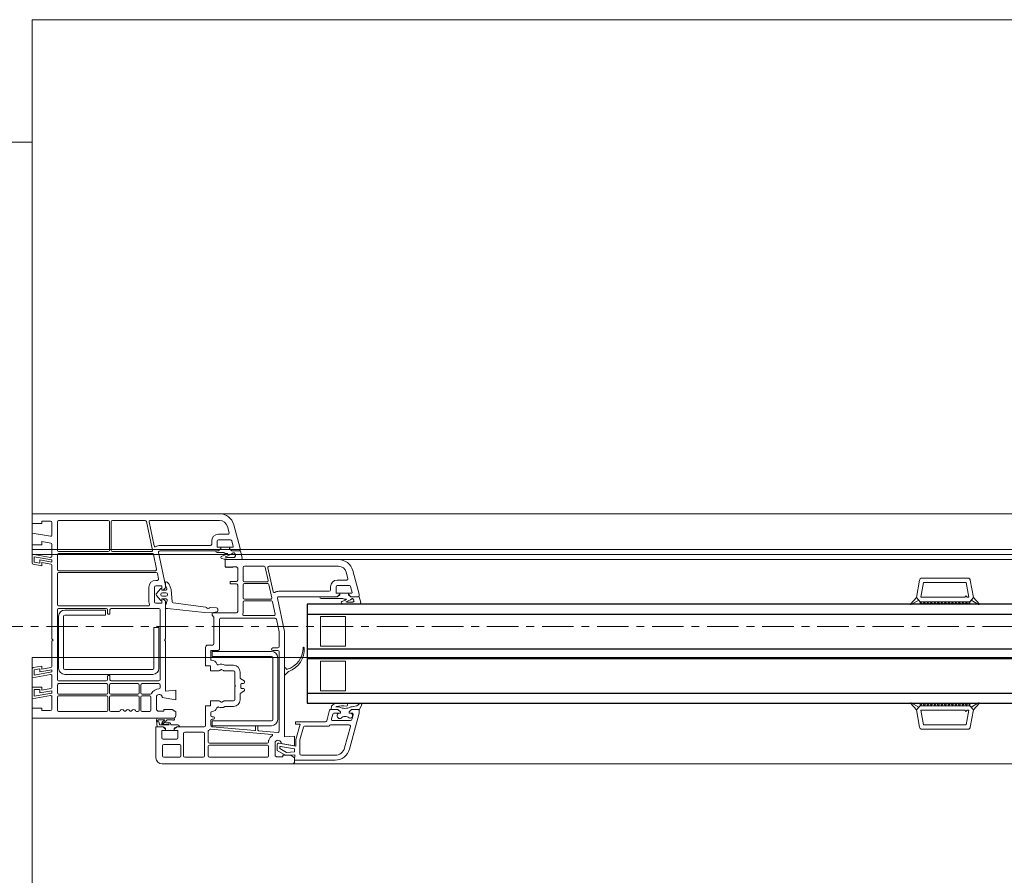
# Model space of a CAD drawing. Header units: centimetres. Extents: x 376 to 6517, y 1901 to 66534.
# Tile 60 of 115: x 1986 to 2026, y 66302 to 66337. Entities that reach past the tile are written whole.
import ezdxf

# ---------------------------------------------------------------- set-up
doc = ezdxf.new("R2010")
doc.units = ezdxf.units.CM
doc.linetypes.add('Linia siatki', pattern=[2.2225, 1.27, -0.3175, 0.3175, -0.3175])
for name, color, linetype, lineweight in [('A-DETL-GENF', 7, 'Continuous', 5), ('A-GENM', 7, 'Continuous', 5), ('A-GLAZ', 7, 'Continuous', 5), ('A-WALL', 7, 'Continuous', 35), ('S-GRID', 7, 'Continuous', 5)]:
    doc.layers.add(name, color=color, linetype=linetype, lineweight=lineweight)

# ---------------------------------------------------------------- blocks, each defined once
blk = doc.blocks.new('Windows_S9000-Double-Vent-Window-with-Sashbars - O3 Windows_S9000-Double-Vent-Window-with-Sashbars 2-9090604-__-00_00 Przyziemie PB')
at = {"layer": 'A-DETL-GENF'}
for p, q in [((-69, 3), (-69, 3.4)), ((-69, 3.4), (-61.435, 3.4)), ((-68.6, 3), (-69, 3)), ((-68.25, 3.1), (-68.6, 3.1)), ((-68.6, 3.1), (-68.6, 3)), ((-68.2, 2.539), (-68.2, 3.05)), ((-67.98, 1.92), (-67.98, 3.08)), ((-67.93, 3.13), (-65.93, 3.13)), ((-65.88, 3.08), (-65.88, 1.92)), ((-65.81, 1.92), (-65.81, 3.08)), ((-65.76, 3.13), (-64.435, 3.13)), ((-64.386, 3.09), (-64.139, 1.93)), ((-64.074, 2.104), (-64.279, 3.07)), ((-64.23, 3.13), (-61.435, 3.13)), ((-61.116, 2.885), (-61.048, 2.633)), ((-60.855, 2.955), (-60.6, 2.003)), ((-69, 2.15), (-69, 2.62)), ((-69, 2.62), (-68.259, 2.489)), ((-61.097, 2.57), (-61.48, 2.57)), ((-68.6, 2.15), (-69, 2.15)), ((-68.241, 2.212), (-68.6, 2.275)), ((-68.6, 2.275), (-68.6, 2.15)), ((-68.2, 1.689), (-68.2, 2.163)), ((-61.8, 2.12), (-63.844, 2.12)), ((-61.75, 2.3), (-61.75, 2.17)), ((-61.53, 2.3), (-61.53, 2.07)), ((-61.51, 2.05), (-61.38, 2.05)), ((-60.99, 2.35), (-61.48, 2.35)), ((-61.38, 2), (-61.48, 1.9)), ((-61.031, 2.049), (-61.381, 2.049)), ((-61.381, 2.049), (-61.381, 1.96)), ((-61.38, 2.05), (-61.38, 2)), ((-61.031, 1.96), (-61.031, 2.049)), ((-61.03, 2), (-61.03, 2.05)), ((-61.03, 2.05), (-60.897, 2.05)), ((-60.93, 1.9), (-61.03, 2)), ((-60.878, 2.075), (-60.942, 2.313)), ((-60.6, 2.003), (-60.6, 1.95)), ((-69, 1.412), (-69, 1.77)), ((-69, 1.77), (-68.259, 1.639)), ((-68.2, 1.538), (-68.91, 1.663)), ((-68.91, 1.663), (-68.91, 1.446)), ((-67.98, 1.15), (-67.98, 1.75)), ((-65.93, 1.87), (-67.93, 1.87)), ((-67.93, 1.8), (-64.152, 1.8)), ((-64.188, 1.87), (-65.76, 1.87)), ((-64.103, 1.76), (-63.976, 1.16)), ((-63.895, 1.84), (-63.611, 0.504)), ((-61.48, 1.9), (-63.846, 1.9)), ((-61.481, 1.9), (-61.586, 1.9)), ((-61.526, 1.83), (-61.258, 1.83)), ((-61.409, 1.951), (-61.481, 1.9)), ((-61.258, 1.83), (-61.206, 1.8)), ((-61.206, 1.8), (-61.121, 1.8)), ((-60.93, 1.9), (-61.002, 1.951)), ((-60.948, 1.63), (-60.841, 1.63)), ((-60.589, 1.9), (-60.93, 1.9)), ((-60.65, 1.9), (-60.93, 1.9)), ((-60.799, 1.702), (-60.786, 1.72)), ((-60.524, 1.611), (-60.589, 1.9)), ((-68.6, 1.3), (-68.959, 1.363)), ((-68.91, 1.446), (-68.69, 1.407)), ((-68.69, 1.407), (-68.69, 1.533)), ((-68.69, 1.533), (-68.2, 1.446)), ((-68.241, 1.362), (-68.6, 1.425)), ((-68.6, 1.425), (-68.6, 1.3)), ((-68.2, 1.446), (-68.2, 1.538)), ((-68.2, -1.65), (-68.2, 1.313)), ((-61.2, 1.27), (-61.2, 1.55)), ((-61.2, 1.55), (-56.635, 1.55)), ((-61.16, 1.23), (-61.2, 1.27)), ((-61.14, 1.25), (-61.16, 1.23)), ((-61.12, 1.23), (-61.14, 1.25)), ((-61.1, 1.25), (-61.12, 1.23)), ((-61.08, 1.23), (-61.1, 1.25)), ((-61.06, 1.25), (-61.08, 1.23)), ((-61.04, 1.23), (-61.06, 1.25)), ((-61.02, 1.25), (-61.04, 1.23)), ((-61, 1.23), (-61.02, 1.25)), ((-60.98, 1.25), (-61, 1.23)), ((-60.96, 1.23), (-60.98, 1.25)), ((-60.94, 1.25), (-60.96, 1.23)), ((-60.948, 1.55), (-60.573, 1.55)), ((-60.92, 1.23), (-60.94, 1.25)), ((-60.9, 1.25), (-60.92, 1.23)), ((-60.75, 1.25), (-60.9, 1.25)), ((-60.7, 0.715), (-60.7, 1.2)), ((-60.48, 0.7), (-60.48, 1.23)), ((-60.43, 1.28), (-59.634, 1.28)), ((-59.586, 1.24), (-59.473, 0.71)), ((-59.274, 0.255), (-59.479, 1.22)), ((-59.43, 1.28), (-56.635, 1.28)), ((-67.98, -0.27), (-67.98, 0.98)), ((-64.024, 1.1), (-67.93, 1.1)), ((-67.93, 1.03), (-63.988, 1.03)), ((-63.939, 0.99), (-63.893, 0.77)), ((-56.316, 1.035), (-56.248, 0.783)), ((-56.055, 1.105), (-55.8, 0.154)), ((-33.078, 0.8), (-31.222, 0.8)), ((-64.28, 0.44), (-64.28, -0.16)), ((-64.06, 0.44), (-64.06, -0.16)), ((-63.942, 0.71), (-64.01, 0.71)), ((-63.78, 0.49), (-64.01, 0.49)), ((-63.76, 0.335), (-63.76, 0.47)), ((-63.625, 0.4), (-63.704, 0.321)), ((-63.611, 0.504), (-63.61, 0.436)), ((-63.581, 0.647), (-63.61, 0.647)), ((-63.61, 0.647), (-63.61, 0.497)), ((-63.61, 0.497), (-63.564, 0.384)), ((-63.481, 0.569), (-63.545, 0.633)), ((-63.389, 0.347), (-63.47, 0.552)), ((-61, 0.565), (-61, 0.665)), ((-61, 0.665), (-60.75, 0.665)), ((-60.75, 0.565), (-61, 0.565)), ((-60.7, -0.55), (-60.7, 0.515)), ((-60.48, 0), (-60.48, 0.53)), ((-59.522, 0.65), (-60.43, 0.65)), ((-60.43, 0.58), (-59.486, 0.58)), ((-59.437, 0.54), (-59.324, 0.01)), ((-56.95, 0.45), (-56.95, 0.32)), ((-56.73, 0.45), (-56.73, 0.22)), ((-56.296, 0.72), (-56.68, 0.72)), ((-56.19, 0.5), (-56.68, 0.5)), ((-56.078, 0.225), (-56.142, 0.463)), ((-33.3, 0.016), (-33.176, 0.717)), ((-33.115, 0.03), (-33.011, 0.62)), ((-33.011, 0.62), (-31.289, 0.62)), ((-31.289, 0.62), (-31.185, 0.03)), ((-31, 0.016), (-31.124, 0.717)), ((-63.815, 0.365), (-63.974, 0.177)), ((-63.974, 0.103), (-63.811, -0.09)), ((-63.76, 0.332), (-63.76, 0.348)), ((-63.704, 0.321), (-63.74, 0.315)), ((-63.61, 0.315), (-63.74, 0.312)), ((-63.738, 0.21), (-63.598, 0.21)), ((-63.598, 0.07), (-63.738, 0.07)), ((-63.35, -0.155), (-63.389, 0.347)), ((-56.68, 0.05), (-59.046, 0.05)), ((-57, 0.27), (-59.045, 0.27)), ((-57.385, 0.05), (-56.681, 0.05)), ((-56.71, 0.2), (-56.58, 0.2)), ((-56.681, 0.05), (-56.609, 0.101)), ((-56.58, 0.15), (-56.68, 0.05)), ((-56.58, 0.2), (-56.58, 0.15)), ((-56.23, 0.199), (-56.58, 0.199)), ((-56.58, 0.199), (-56.58, 0.11)), ((-56.23, 0.15), (-56.23, 0.2)), ((-56.23, 0.2), (-56.097, 0.2)), ((-56.23, 0.11), (-56.23, 0.199)), ((-56.13, 0.05), (-56.23, 0.15)), ((-56.13, 0.05), (-56.202, 0.101)), ((-55.789, 0.05), (-56.13, 0.05)), ((-55.85, 0.05), (-56.13, 0.05)), ((-55.8, 0.154), (-55.8, 0.1)), ((-55.735, -0.189), (-55.789, 0.05)), ((-33.531, -0.243), (-33.3, 0.016)), ((-33.3, 0.016), (-33.208, -0.086)), ((-33.149, -0.15), (-33.3, 0.016)), ((-31.35, 0.03), (-33.115, 0.03)), ((-31.3, 0.08), (-31.35, 0.03)), ((-31.25, 0.03), (-31.3, 0.08)), ((-31.185, 0.03), (-31.25, 0.03)), ((-31.15, -0.15), (-31, 0.016)), ((-31.092, -0.086), (-31, 0.016)), ((-31, 0.016), (-30.769, -0.243)), ((-64.31, -0.32), (-67.93, -0.32)), ((-64.01, -0.21), (-63.78, -0.21)), ((-63.76, -0.068), (-63.76, -0.052)), ((-63.76, -0.19), (-63.76, -0.055)), ((-63.74, -0.032), (-63.596, -0.035)), ((-63.74, -0.035), (-63.718, -0.035)), ((-63.718, -0.035), (-63.625, -0.12)), ((-63.61, -0.156), (-63.61, -1.65)), ((-63.61, -0.288), (-63.61, -0.43)), ((-63.548, -0.101), (-63.607, -0.272)), ((-61.982, -0.372), (-63.307, -0.2)), ((-61.55, -0.403), (-61.81, -0.388)), ((-60.48, -0.17), (-60.48, -0.568)), ((-59.373, -0.05), (-60.43, -0.05)), ((-59.337, -0.12), (-60.43, -0.12)), ((-59.184, -0.65), (-59.288, -0.16)), ((-59.095, -0.01), (-58.81, -1.35)), ((-57.325, -0.02), (-56.457, -0.02)), ((-56.457, -0.02), (-56.405, -0.05)), ((-56.405, -0.05), (-56.321, -0.05)), ((-56.052, -0.17), (-56.159, -0.17)), ((-56.159, -0.25), (-55.784, -0.25)), ((-33.208, -0.086), (-33.511, -0.268)), ((-33.15, -0.15), (-31.15, -0.15)), ((-33.15, -0.25), (-33.15, -0.15)), ((-33.15, -0.15), (-31.15, -0.15)), ((-33.15, -0.201), (-33.099, -0.15)), ((-31.15, -0.25), (-33.15, -0.25)), ((-33.049, -0.25), (-33.149, -0.15)), ((-32.957, -0.15), (-33.049, -0.25)), ((-32.907, -0.25), (-33.007, -0.15)), ((-32.816, -0.15), (-32.907, -0.25)), ((-32.766, -0.25), (-32.866, -0.15)), ((-32.675, -0.15), (-32.766, -0.25)), ((-32.625, -0.25), (-32.725, -0.15)), ((-32.533, -0.15), (-32.625, -0.25)), ((-32.483, -0.25), (-32.583, -0.15)), ((-32.392, -0.15), (-32.483, -0.25)), ((-32.342, -0.25), (-32.442, -0.15)), ((-32.25, -0.15), (-32.342, -0.25)), ((-32.2, -0.25), (-32.3, -0.15)), ((-32.109, -0.15), (-32.2, -0.25)), ((-32.059, -0.25), (-32.159, -0.15)), ((-31.967, -0.15), (-32.059, -0.25)), ((-31.917, -0.25), (-32.017, -0.15)), ((-31.826, -0.15), (-31.917, -0.25)), ((-31.776, -0.25), (-31.876, -0.15)), ((-31.685, -0.15), (-31.776, -0.25)), ((-31.635, -0.25), (-31.735, -0.15)), ((-31.543, -0.15), (-31.635, -0.25)), ((-31.493, -0.25), (-31.593, -0.15)), ((-31.402, -0.15), (-31.493, -0.25)), ((-31.352, -0.25), (-31.452, -0.15)), ((-31.26, -0.15), (-31.352, -0.25)), ((-31.31, -0.15), (-31.21, -0.25)), ((-31.21, -0.25), (-31.15, -0.169)), ((-31.15, -0.169), (-31.169, -0.15)), ((-31.15, -0.15), (-31.15, -0.25)), ((-30.789, -0.268), (-31.092, -0.086)), ((-67.98, -3.3), (-67.98, -0.48)), ((-67.93, -0.43), (-66.005, -0.43)), ((-67.93, -0.74), (-67.93, -2.84)), ((-67.73, -2.84), (-67.73, -0.74)), ((-66.03, -0.49), (-67.68, -0.49)), ((-67.68, -0.69), (-66.03, -0.69)), ((-66.03, -0.69), (-66.03, -0.49)), ((-65.955, -0.48), (-65.955, -0.625)), ((-65.93, -0.65), (-65.88, -0.65)), ((-65.855, -0.625), (-65.855, -0.48)), ((-65.805, -0.43), (-63.88, -0.43)), ((-63.83, -0.48), (-63.83, -3.3)), ((-63.61, -0.43), (-63.531, -0.43)), ((-63.531, -0.43), (-62.041, -0.584)), ((-62.041, -0.584), (-61.737, -0.6)), ((-61.737, -0.6), (-61.541, -0.562)), ((-61.731, -0.7), (-61.731, -0.6)), ((-61.731, -0.6), (-60.75, -0.6)), ((-61.675, -0.756), (-61.731, -0.7)), ((-61.66, -1.85), (-61.66, -0.792)), ((-61.501, -0.511), (-61.503, -0.451)), ((-60.446, -0.71), (-59.233, -0.71)), ((-57.35, -1.95), (-57.35, -0.75)), ((-57.35, -0.75), (-56.35, -0.75)), ((-56.35, -0.75), (-56.35, -1.95)), ((-63.88, -1.19), (-64.08, -1.19)), ((-64.08, -1.19), (-64.08, -2.84)), ((-63.88, -2.84), (-63.88, -1.19)), ((-61.44, -2.07), (-61.44, -0.87)), ((-61.39, -0.82), (-59.188, -0.82)), ((-59.139, -0.86), (-59.03, -1.373)), ((-59.03, -1.373), (-59.03, -1.97)), ((-58.81, -1.35), (-58.81, -5.611)), ((-68.15, -1.7), (-68.2, -1.65)), ((-68.2, -1.75), (-68.15, -1.7)), ((-68.2, -2.763), (-68.2, -1.75)), ((-63.61, -1.65), (-63.66, -1.7)), ((-63.66, -1.7), (-63.61, -1.75)), ((-63.61, -1.75), (-63.61, -3.761)), ((-61.9, -1.9), (-61.71, -1.9)), ((-56.35, -1.95), (-57.35, -1.95)), ((-62, -2.74), (-62, -2)), ((-61.78, -2.495), (-61.78, -2.14)), ((-61.76, -2.12), (-61.49, -2.12)), ((-61.733, -2.36), (-61.733, -2.16)), ((-61.733, -2.16), (-59.333, -2.16)), ((-59.333, -2.36), (-61.733, -2.36)), ((-59.08, -2.02), (-59.28, -2.02)), ((-59.28, -2.12), (-59.08, -2.12)), ((-59.03, -2.17), (-59.03, -5.382)), ((-68.959, -2.813), (-68.6, -2.75)), ((-68.6, -2.75), (-68.6, -2.875)), ((-61.8, -2.74), (-62, -2.74)), ((-61.8, -2.94), (-61.8, -2.74)), ((-60.87, -2.72), (-61.188, -2.72)), ((-59.283, -4.91), (-59.283, -2.41)), ((-59.083, -2.41), (-59.083, -4.91)), ((-57.35, -3.75), (-57.35, -2.55)), ((-57.35, -2.55), (-56.35, -2.55)), ((-56.35, -2.55), (-56.35, -3.75)), ((-69, -3.22), (-69, -2.862)), ((-68.259, -3.089), (-69, -3.22)), ((-68.91, -2.896), (-68.69, -2.857)), ((-68.91, -3.113), (-68.91, -2.896)), ((-68.2, -2.988), (-68.91, -3.113)), ((-68.69, -2.857), (-68.69, -2.983)), ((-68.69, -2.983), (-68.2, -2.896)), ((-68.6, -2.875), (-68.241, -2.812)), ((-68.2, -2.896), (-68.2, -2.988)), ((-68.2, -3.613), (-68.2, -3.139)), ((-64.13, -2.89), (-67.68, -2.89)), ((-67.68, -3.09), (-64.13, -3.09)), ((-65.955, -3.155), (-65.955, -3.3)), ((-65.88, -3.13), (-65.93, -3.13)), ((-65.855, -3.3), (-65.855, -3.155)), ((-61.447, -2.94), (-61.8, -2.94)), ((-61.272, -2.933), (-61.335, -2.897)), ((-60.87, -2.94), (-61.247, -2.94)), ((-60.82, -3.52), (-60.82, -2.99)), ((-60.6, -3.219), (-60.6, -2.99)), ((-58.81, -3.082), (-58.81, -2.838)), ((-58.776, -2.824), (-58.723, -2.878)), ((-58.657, -2.977), (-58.776, -3.096)), ((-67.98, -3.83), (-67.98, -3.51)), ((-66.005, -3.35), (-67.93, -3.35)), ((-67.93, -3.46), (-65.99, -3.46)), ((-65.94, -3.51), (-65.94, -3.83)), ((-65.87, -3.83), (-65.87, -3.51)), ((-65.82, -3.46), (-64.725, -3.46)), ((-63.88, -3.35), (-65.805, -3.35)), ((-64.675, -3.51), (-64.675, -3.83)), ((-64.605, -3.83), (-64.605, -3.51)), ((-64.555, -3.46), (-63.88, -3.46)), ((-63.83, -3.51), (-63.83, -3.625)), ((-60.79, -3.55), (-60.82, -3.52)), ((-60.82, -3.58), (-60.79, -3.55)), ((-60.444, -3.344), (-60.576, -3.261)), ((-60.57, -3.625), (-60.57, -3.475)), ((-60.545, -3.45), (-60.47, -3.45)), ((-69, -4.07), (-69, -3.6)), ((-69, -3.6), (-68.6, -3.6)), ((-68.259, -3.939), (-69, -4.07)), ((-68.91, -3.963), (-68.91, -3.69)), ((-68.91, -3.69), (-68.69, -3.69)), ((-68.2, -3.838), (-68.91, -3.963)), ((-68.69, -3.69), (-68.69, -3.833)), ((-68.69, -3.833), (-68.2, -3.746)), ((-68.6, -3.6), (-68.6, -3.725)), ((-68.6, -3.725), (-68.241, -3.662)), ((-68.2, -3.746), (-68.2, -3.838)), ((-65.99, -3.88), (-67.93, -3.88)), ((-67.93, -3.95), (-65.99, -3.95)), ((-64.725, -3.88), (-65.82, -3.88)), ((-65.82, -3.95), (-64.725, -3.95)), ((-64.216, -3.88), (-64.555, -3.88)), ((-64.555, -3.95), (-64.25, -3.95)), ((-63.98, -3.961), (-63.98, -4.52)), ((-63.61, -3.761), (-63.2, -3.725)), ((-63.2, -3.725), (-63.2, -4.12)), ((-60.82, -4.11), (-60.82, -3.58)), ((-60.6, -4.11), (-60.6, -3.881)), ((-60.576, -3.839), (-60.444, -3.756)), ((-60.47, -3.65), (-60.545, -3.65)), ((-56.35, -3.75), (-57.35, -3.75)), ((-68.2, -4.5), (-68.2, -3.989)), ((-67.98, -4.53), (-67.98, -4)), ((-65.94, -4), (-65.94, -4.53)), ((-65.87, -4.53), (-65.87, -4)), ((-64.675, -4), (-64.675, -4.53)), ((-64.605, -4.53), (-64.605, -4)), ((-64.2, -4), (-64.2, -4.53)), ((-63.2, -4.12), (-63.745, -4.024)), ((-62, -5.15), (-62, -4.36)), ((-62, -4.36), (-61.8, -4.36)), ((-61.8, -4.36), (-61.8, -4.16)), ((-61.8, -4.16), (-61.447, -4.16)), ((-61.335, -4.203), (-61.272, -4.167)), ((-61.247, -4.16), (-60.87, -4.16)), ((-56.81, -4.28), (-56.876, -4.326)), ((-55.769, -4.26), (-55.895, -4.359)), ((-55.799, -4.536), (-55.7, -4.327)), ((-33.531, -4.257), (-33.3, -4.516)), ((-33.208, -4.414), (-33.511, -4.232)), ((-33.149, -4.35), (-33.3, -4.516)), ((-31.15, -4.25), (-33.15, -4.25)), ((-33.15, -4.25), (-33.15, -4.35)), ((-33.15, -4.299), (-33.099, -4.35)), ((-33.15, -4.35), (-31.15, -4.35)), ((-33.15, -4.35), (-31.15, -4.35)), ((-33.049, -4.25), (-33.149, -4.35)), ((-32.957, -4.35), (-33.049, -4.25)), ((-32.907, -4.25), (-33.007, -4.35)), ((-32.816, -4.35), (-32.907, -4.25)), ((-32.766, -4.25), (-32.866, -4.35)), ((-32.675, -4.35), (-32.766, -4.25)), ((-32.625, -4.25), (-32.725, -4.35)), ((-32.533, -4.35), (-32.625, -4.25)), ((-32.483, -4.25), (-32.583, -4.35)), ((-32.392, -4.35), (-32.483, -4.25)), ((-32.342, -4.25), (-32.442, -4.35)), ((-32.25, -4.35), (-32.342, -4.25)), ((-32.2, -4.25), (-32.3, -4.35)), ((-32.109, -4.35), (-32.2, -4.25)), ((-32.059, -4.25), (-32.159, -4.35)), ((-31.967, -4.35), (-32.059, -4.25)), ((-31.917, -4.25), (-32.017, -4.35)), ((-31.826, -4.35), (-31.917, -4.25)), ((-31.776, -4.25), (-31.876, -4.35)), ((-31.685, -4.35), (-31.776, -4.25)), ((-31.635, -4.25), (-31.735, -4.35)), ((-31.543, -4.35), (-31.635, -4.25)), ((-31.493, -4.25), (-31.593, -4.35)), ((-31.402, -4.35), (-31.493, -4.25)), ((-31.352, -4.25), (-31.452, -4.35)), ((-31.26, -4.35), (-31.352, -4.25)), ((-31.31, -4.35), (-31.21, -4.25)), ((-31.21, -4.25), (-31.15, -4.331)), ((-31.15, -4.331), (-31.169, -4.35)), ((-31.15, -4.35), (-31.15, -4.25)), ((-31.15, -4.35), (-31, -4.516)), ((-30.789, -4.232), (-31.092, -4.414)), ((-31, -4.516), (-30.769, -4.257)), ((-69, -4.85), (-69, -4.45)), ((-69, -4.45), (-68.6, -4.45)), ((-68.6, -4.45), (-68.6, -4.55)), ((-68.6, -4.55), (-68.25, -4.55)), ((-65.99, -4.58), (-67.93, -4.58)), ((-65.49, -4.58), (-65.82, -4.58)), ((-64.725, -4.58), (-64.78, -4.58)), ((-64.25, -4.58), (-64.555, -4.58)), ((-63.98, -4.52), (-63.93, -4.57)), ((-63.93, -4.57), (-63.68, -4.57)), ((-63.68, -4.57), (-63.68, -4.5)), ((-63.68, -4.5), (-63.35, -4.5)), ((-63.35, -4.5), (-63.2, -4.6)), ((-63.2, -4.6), (-63.2, -4.75)), ((-61.78, -4.75), (-61.78, -4.634)), ((-61.188, -4.38), (-60.87, -4.38)), ((-56.99, -4.537), (-57.104, -4.963)), ((-56.651, -4.5), (-56.942, -4.5)), ((-56.918, -4.887), (-56.865, -4.687)), ((-56.911, -4.5), (-56.651, -4.5)), ((-56.817, -4.65), (-56.551, -4.65)), ((-56.742, -4.4), (-56.709, -4.386)), ((-56.601, -4.4), (-56.742, -4.4)), ((-56.651, -4.5), (-56.551, -4.6)), ((-56.551, -4.6), (-56.651, -4.5)), ((-56.551, -4.65), (-56.576, -4.65)), ((-56.551, -4.6), (-56.551, -4.65)), ((-56.551, -4.65), (-56.551, -4.6)), ((-56.201, -4.6), (-56.101, -4.5)), ((-56.101, -4.5), (-56.201, -4.6)), ((-56.201, -4.65), (-56.201, -4.6)), ((-56.201, -4.6), (-56.201, -4.65)), ((-56.142, -4.65), (-56.201, -4.65)), ((-56.201, -4.65), (-56.085, -4.65)), ((-56.19, -6.105), (-55.8, -4.652)), ((-56.101, -4.5), (-55.847, -4.5)), ((-55.85, -4.5), (-56.101, -4.5)), ((-56.037, -4.713), (-56.091, -4.913)), ((-55.8, -4.652), (-55.8, -4.548)), ((-33.3, -4.516), (-33.208, -4.414)), ((-33.3, -4.516), (-33.176, -5.217)), ((-33.115, -4.53), (-33.011, -5.12)), ((-31.35, -4.53), (-33.115, -4.53)), ((-31.3, -4.58), (-31.35, -4.53)), ((-31.25, -4.53), (-31.3, -4.58)), ((-31.289, -5.12), (-31.185, -4.53)), ((-31.185, -4.53), (-31.25, -4.53)), ((-31, -4.516), (-31.124, -5.217)), ((-31.092, -4.414), (-31, -4.516)), ((-63.3, -4.85), (-69, -4.85)), ((-63.974, -4.954), (-63.955, -5.2)), ((-63.296, -4.85), (-63.92, -4.85)), ((-63.887, -4.92), (-63.659, -4.92)), ((-63.858, -5.13), (-63.866, -5.033)), ((-63.497, -5.13), (-63.858, -5.13)), ((-63.653, -4.938), (-63.749, -5.018)), ((-63.71, -5.106), (-63.5, -5.08)), ((-63.682, -5.039), (-63.544, -4.925)), ((-63.515, -5.022), (-63.663, -5.04)), ((-63.544, -4.925), (-63.337, -4.92)), ((-63.115, -5.13), (-63.375, -5.13)), ((-61.78, -5.15), (-61.78, -4.95)), ((-61.733, -5.16), (-61.733, -4.96)), ((-61.733, -4.96), (-59.333, -4.96)), ((-59.333, -5.16), (-61.733, -5.16)), ((-61.68, -4.8), (-61.73, -4.8)), ((-61.73, -4.9), (-61.68, -4.9)), ((-59.9, -5.162), (-59.96, -5.162)), ((-57.153, -5), (-58.37, -5)), ((-58.37, -5), (-58.37, -5.1)), ((-58.37, -5.1), (-58.182, -5.1)), ((-58.182, -5.1), (-58.347, -5.713)), ((-56.2, -5.13), (-56.949, -5.13)), ((-56.139, -4.95), (-56.87, -4.95)), ((-33.011, -5.12), (-31.289, -5.12)), ((-64, -6.45), (-64, -5.2)), ((-64, -5.2), (-63.71, -5.2)), ((-63.955, -5.2), (-63.71, -5.2)), ((-63.61, -5.35), (-63.76, -5.35)), ((-63.76, -5.35), (-63.76, -5.65)), ((-63.71, -5.2), (-63.638, -5.251)), ((-63.71, -5.2), (-63.61, -5.3)), ((-63.61, -5.26), (-63.61, -5.349)), ((-63.61, -5.3), (-63.61, -5.35)), ((-63.61, -5.349), (-63.26, -5.349)), ((-63.26, -5.3), (-63.16, -5.2)), ((-63.26, -5.349), (-63.26, -5.26)), ((-63.26, -5.35), (-63.26, -5.3)), ((-63.11, -5.35), (-63.26, -5.35)), ((-63.231, -5.251), (-63.159, -5.2)), ((-63.16, -5.2), (-62.05, -5.2)), ((-63.159, -5.2), (-63.055, -5.2)), ((-63.11, -5.65), (-63.11, -5.35)), ((-62.89, -6.38), (-62.89, -5.47)), ((-62.84, -5.42), (-62.09, -5.42)), ((-62.04, -5.47), (-62.04, -6.38)), ((-61.89, -5.82), (-61.89, -5.391)), ((-61.792, -5.295), (-59.306, -5.513)), ((-60.002, -5.351), (-61.734, -5.2)), ((-59.98, -5.182), (-59.98, -5.331)), ((-59.88, -5.344), (-59.88, -5.182)), ((-59.084, -5.432), (-59.862, -5.364)), ((-58.048, -5.217), (-58.187, -5.734)), ((-57.035, -5.18), (-58, -5.18)), ((-56.383, -6.054), (-56.152, -5.193)), ((-33.078, -5.3), (-31.222, -5.3)), ((-63.71, -5.7), (-63.16, -5.7)), ((-63.04, -5.92), (-63.68, -5.92)), ((-59.5, -5.87), (-61.84, -5.87)), ((-61.84, -5.94), (-59.5, -5.94)), ((-59.45, -5.761), (-59.45, -5.82)), ((-59.18, -5.811), (-59.18, -6.37)), ((-59.1, -5.911), (-59.1, -6.165)), ((-58.35, -5.984), (-59.041, -5.862)), ((-58.4, -5.97), (-58.945, -5.874)), ((-58.81, -5.611), (-58.4, -5.575)), ((-58.4, -5.575), (-58.4, -5.97)), ((-58.35, -5.739), (-58.35, -5.984)), ((-58.19, -5.76), (-58.19, -6.29)), ((-63.73, -5.97), (-63.73, -6.38)), ((-62.99, -6.38), (-62.99, -5.97)), ((-61.89, -6.38), (-61.89, -5.99)), ((-59.45, -5.99), (-59.45, -6.38)), ((-59.1, -6.165), (-58.75, -6.368)), ((-59, -6.085), (-59, -6.012)), ((-58.723, -6.244), (-59, -6.085)), ((-58.977, -5.993), (-58.4, -6.094)), ((-58.88, -6.42), (-58.88, -6.35)), ((-58.88, -6.35), (-58.55, -6.35)), ((-58.75, -6.368), (-58.392, -6.33)), ((-58.4, -6.21), (-58.723, -6.244)), ((-58.55, -6.35), (-58.4, -6.45)), ((-58.4, -6.094), (-58.4, -6.21)), ((-58.392, -6.33), (-58.4, -6.55)), ((-58.13, -6.35), (-56.769, -6.35)), ((-58.5, -6.7), (-63.75, -6.7)), ((-63.68, -6.43), (-63.04, -6.43)), ((-62.09, -6.43), (-62.84, -6.43)), ((-59.5, -6.43), (-61.84, -6.43)), ((-59.18, -6.37), (-59.13, -6.42)), ((-59.13, -6.42), (-58.88, -6.42)), ((-58.4, -6.45), (-58.4, -6.6)), ((-58.4, -6.55), (-56.769, -6.55))]:
    blk.add_line(p, q, dxfattribs=at)
at = {"layer": 'A-DETL-GENF', "color": 176, "lineweight": 25, "true_color": 0x00007f}
for p, q in [((-57.9, -0.25), (-57.9, -4.25)), ((-6.4, -0.25), (-57.9, -0.25)), ((-57.9, -0.65), (-6.4, -0.65)), ((-57.9, -2.05), (-6.4, -2.05)), ((-57.9, -2.45), (-6.4, -2.45)), ((-57.9, -3.85), (-6.4, -3.85)), ((-57.9, -4.25), (-6.4, -4.25))]:
    blk.add_line(p, q, dxfattribs=at)
at = {"layer": 'A-DETL-GENF'}
for centre, radius, start, end in [((-61.435, 2.8), 0.6, 15, 90), ((-68.25, 3.05), 0.05, 0, 90), ((-67.93, 3.08), 0.05, 90, 180), ((-65.93, 3.08), 0.05, 0, 90), ((-65.76, 3.08), 0.05, 90, 180), ((-64.435, 3.08), 0.05, 12, 90), ((-64.23, 3.08), 0.05, 90, 192), ((-61.435, 2.8), 0.33, 15, 90), ((-68.25, 2.539), 0.05, 260, 0), ((-61.48, 2.3), 0.27, 90, 180), ((-61.097, 2.62), 0.05, 270, 15), ((-68.25, 2.163), 0.05, 0, 80), ((-64.025, 2.114), 0.05, 192, 304.3851), ((-63.844, 1.85), 0.27, 90, 124.3851), ((-61.8, 2.17), 0.05, 270, 0), ((-61.48, 2.3), 0.05, 90, 180), ((-61.51, 2.07), 0.02, 180, 270), ((-60.99, 2.3), 0.05, 15, 90), ((-60.897, 2.07), 0.02, 270, 15), ((-68.25, 1.689), 0.05, 260, 0), ((-67.93, 1.92), 0.05, 180, 270), ((-67.93, 1.75), 0.05, 90, 180), ((-65.93, 1.92), 0.05, 270, 0), ((-65.76, 1.92), 0.05, 180, 270), ((-64.188, 1.92), 0.05, 270, 12), ((-64.152, 1.75), 0.05, 12, 90), ((-63.846, 1.85), 0.05, 90, 192), ((-61.526, 1.89), 0.06, 180, 270), ((-61.38, 1.91), 0.05, 90.4543, 125.2176), ((-61.331, 1.638), 0.05, 104.6462, 258.6715), ((-61.569, 2.548), 0.89, 284.6462, 300.5908), ((-61.562, 2.773), 1.171, 287.6977, 305.3659), ((-60.948, 3.55), 1.92, 262.3173, 270), ((-61.121, 1.79), 0.01, 300.5908, 90), ((-61.031, 1.91), 0.05, 54.7824, 89.5457), ((-60.861, 1.785), 0.04, 26.0263, 125.3659), ((-60.791, 1.607), 0.055, 82.4872, 155.6849), ((-60.573, 1.925), 0.28, 206.0263, 220.126), ((-60.766, 1.692), 0.035, 162.3253, 238.9059), ((-60.802, 1.732), 0.02, 324.5558, 40.126), ((-60.65, 1.95), 0.05, 270, 0), ((-60.573, 1.6), 0.05, 270, 12.6302), ((-68.95, 1.412), 0.05, 180, 260), ((-68.25, 1.313), 0.05, 0, 80), ((-60.948, 3.55), 2, 258.6715, 270), ((-60.75, 1.2), 0.05, 0, 90), ((-60.43, 1.23), 0.05, 90, 180), ((-59.634, 1.23), 0.05, 12, 90), ((-59.43, 1.23), 0.05, 90, 192), ((-56.635, 0.95), 0.6, 15, 90), ((-56.635, 0.95), 0.33, 15, 90), ((-67.93, 1.15), 0.05, 180, 270), ((-67.93, 0.98), 0.05, 90, 180), ((-64.024, 1.15), 0.05, 270, 12), ((-63.988, 0.98), 0.05, 12, 90), ((-33.078, 0.7), 0.1, 90, 170), ((-31.222, 0.7), 0.1, 10, 90), ((-64.01, 0.44), 0.27, 90, 180), ((-64.01, 0.44), 0.05, 90, 180), ((-63.942, 0.76), 0.05, 270, 12), ((-63.78, 0.47), 0.02, 0, 90), ((-63.66, 0.436), 0.05, 315, 0), ((-63.581, 0.597), 0.05, 45, 90), ((-63.517, 0.533), 0.05, 22.1539, 45), ((-60.75, 0.715), 0.05, 270, 0), ((-60.75, 0.515), 0.05, 360, 90), ((-60.43, 0.7), 0.05, 180, 270), ((-60.43, 0.53), 0.05, 90, 180), ((-59.522, 0.7), 0.05, 270, 12), ((-59.486, 0.53), 0.05, 12, 90), ((-56.68, 0.45), 0.27, 90, 180), ((-56.68, 0.45), 0.05, 90, 180), ((-56.296, 0.77), 0.05, 270, 15), ((-56.19, 0.45), 0.05, 15, 90), ((-63.94, 0.14), 0.05, 132.7094, 227.2906), ((-63.79, 0.348), 0.03, 0, 145.1852), ((-63.738, 0.14), 0.07, 90, 270), ((-63.74, 0.335), 0.02, 180, 270), ((-63.74, 0.332), 0.02, 180, 271.0535), ((-63.61, 0.365), 0.05, 270.0538, 22.1539), ((-63.598, 0.14), 0.07, 270, 90), ((-60.43, 0), 0.05, 180, 270), ((-59.373, 0), 0.05, 270, 12), ((-59.225, 0.265), 0.05, 192, 304.1212), ((-59.045, 0), 0.27, 90, 124.1212), ((-59.046, 0), 0.05, 90, 192), ((-57.325, 0.04), 0.06, 180, 270), ((-57, 0.32), 0.05, 270, 360), ((-56.71, 0.22), 0.02, 180, 270), ((-56.58, 0.06), 0.05, 90.4543, 125.2176), ((-56.231, 0.06), 0.05, 54.7824, 89.5457), ((-56.097, 0.22), 0.02, 270, 15), ((-55.85, 0.1), 0.05, 270.1638, 360), ((-67.93, -0.27), 0.05, 180, 270), ((-64.31, -0.27), 0.05, 270, 20.1055), ((-64.01, -0.16), 0.27, 180, 200.1055), ((-64.01, -0.16), 0.05, 180, 270), ((-63.79, -0.068), 0.03, 225.5248, 0), ((-63.78, -0.19), 0.02, 270, 0), ((-63.74, -0.052), 0.02, 88.9358, 180), ((-63.74, -0.055), 0.02, 90, 180), ((-63.66, -0.156), 0.05, 0, 45), ((-63.56, -0.288), 0.05, 160.7852, 180), ((-63.595, -0.085), 0.05, 340.7852, 90.8692), ((-63.3, -0.151), 0.05, 184.487, 262.1005), ((-61.989, -0.421), 0.05, 22.1005, 82.1005), ((-61.812, -0.438), 0.05, 86.7854, 146.7854), ((-60.43, -0.17), 0.05, 90, 180), ((-59.337, -0.17), 0.05, 12, 90), ((-56.481, -0.183), 0.04, 109.8534, 260.5386), ((-57.204, 1.751), 2.025, 290.4998, 296.0245), ((-56.159, 1.75), 2, 260.5386, 270), ((-56.773, 0.923), 1.171, 292.1252, 305.3392), ((-56.159, 1.75), 1.92, 264.8462, 270), ((-56.321, -0.06), 0.01, 300.5908, 90), ((-56.072, -0.065), 0.04, 26.0256, 126.1477), ((-56.002, -0.193), 0.055, 82.4872, 155.6849), ((-55.784, 0.075), 0.28, 206.0256, 217.151), ((-55.977, -0.108), 0.035, 162.3253, 238.9059), ((-55.784, -0.2), 0.05, 270, 12.6302), ((-33.519, -0.254), 0.016, 138.5402, 300.8835), ((-30.781, -0.254), 0.016, 239.1165, 41.4598), ((-67.93, -0.48), 0.05, 90, 180), ((-67.68, -0.74), 0.25, 90, 180), ((-67.68, -0.74), 0.05, 90, 180), ((-66.005, -0.48), 0.05, 0, 90), ((-65.93, -0.625), 0.025, 180, 270), ((-65.88, -0.625), 0.025, 270, 0), ((-65.805, -0.48), 0.05, 90, 180), ((-63.88, -0.48), 0.05, 360, 90), ((-61.896, -0.383), 0.05, 202.1005, 326.7854), ((-61.71, -0.792), 0.05, 0, 45), ((-61.553, -0.453), 0.05, 2.1727, 86.7854), ((-61.551, -0.513), 0.05, 281.4978, 2.1727), ((-60.75, -0.55), 0.05, 270, 360), ((-60.446, -0.66), 0.05, 160.1013, 270), ((-60.7, -0.568), 0.22, 340.1013, 0), ((-59.233, -0.66), 0.05, 270, 12), ((-61.39, -0.87), 0.05, 90, 180), ((-59.188, -0.87), 0.05, 12, 90), ((-61.9, -2), 0.1, 90, 180), ((-61.71, -1.85), 0.05, 270, 0), ((-59.08, -1.97), 0.05, 270, 0), ((-61.76, -2.14), 0.02, 90, 180), ((-61.49, -2.07), 0.05, 270, 0), ((-59.333, -2.41), 0.25, 360, 90), ((-59.333, -2.41), 0.05, 0, 90), ((-59.28, -2.07), 0.05, 90, 270), ((-59.08, -2.17), 0.05, 0, 90), ((-58.957, -2.021), 0.898, 286.4755, 0.1126), ((-58.98, -2.056), 0.971, 290.55, 2.5409), ((-58.035, -2.017), 0.025, 7.3608, 187.3608), ((-68.25, -2.763), 0.05, 280, 0), ((-61.76, -2.495), 0.02, 180, 272.388), ((-61.75, -2.735), 0.22, 18.4888, 92.388), ((-61.494, -2.649), 0.05, 198.4888, 294.743), ((-61.36, -2.94), 0.27, 57.5383, 114.743), ((-61.188, -2.67), 0.05, 237.5383, 270), ((-60.87, -2.99), 0.27, 360, 90), ((-68.95, -2.862), 0.05, 100, 180), ((-68.25, -3.139), 0.05, 0, 100), ((-67.68, -2.84), 0.25, 180, 270), ((-67.68, -2.84), 0.05, 180, 270), ((-65.93, -3.155), 0.025, 90, 180), ((-65.88, -3.155), 0.025, 0, 90), ((-64.13, -2.84), 0.25, 270, 0), ((-64.13, -2.84), 0.05, 270, 0), ((-61.447, -2.89), 0.05, 270, 330), ((-61.36, -2.94), 0.05, 60, 150), ((-61.247, -2.89), 0.05, 240, 270), ((-60.87, -2.99), 0.05, 0, 90), ((-58.79, -2.838), 0.02, 45, 180), ((-58.79, -3.082), 0.02, 180, 315), ((-58.708, -2.864), 0.02, 225, 286.4755), ((-58.621, -3.012), 0.05, 110.55, 135), ((-67.93, -3.3), 0.05, 180, 270), ((-67.93, -3.51), 0.05, 90, 180), ((-66.005, -3.3), 0.05, 270, 0), ((-65.99, -3.51), 0.05, 0, 90), ((-65.82, -3.51), 0.05, 90, 180), ((-65.805, -3.3), 0.05, 180, 270), ((-64.725, -3.51), 0.05, 0, 90), ((-64.555, -3.51), 0.05, 90, 180), ((-63.88, -3.3), 0.05, 270, 0), ((-63.88, -3.51), 0.05, 0, 90), ((-60.55, -3.219), 0.05, 180, 238), ((-60.545, -3.475), 0.025, 90, 180), ((-60.47, -3.4), 0.05, 270, 360), ((-60.47, -3.387), 0.05, 0, 58), ((-68.25, -3.989), 0.05, 0, 100), ((-68.25, -3.613), 0.05, 280, 0), ((-67.93, -3.83), 0.05, 180, 270), ((-67.93, -4), 0.05, 90, 180), ((-65.99, -3.83), 0.05, 270, 0), ((-65.99, -4), 0.05, 0, 90), ((-65.82, -3.83), 0.05, 180, 270), ((-65.82, -4), 0.05, 90, 180), ((-64.725, -3.83), 0.05, 270, 0), ((-64.725, -4), 0.05, 0, 90), ((-64.555, -3.83), 0.05, 180, 270), ((-64.555, -4), 0.05, 90, 180), ((-64.25, -4), 0.05, 0, 90), ((-64.216, -3.83), 0.05, 270, 331.2484), ((-63.87, -4.02), 0.345, 91.4507, 151.2484), ((-63.87, -4.02), 0.125, 358.2162, 151.6424), ((-63.88, -3.625), 0.05, 271.4507, 0), ((-60.55, -3.881), 0.05, 122, 180), ((-60.545, -3.625), 0.025, 180, 270), ((-60.47, -3.7), 0.05, 360, 90), ((-60.47, -3.713), 0.05, 302, 360), ((-61.447, -4.21), 0.05, 30, 90), ((-61.36, -4.16), 0.05, 210, 300), ((-61.247, -4.21), 0.05, 90, 120), ((-60.87, -4.11), 0.05, 270, 0), ((-60.87, -4.11), 0.27, 270, 360), ((-56.649, -4.486), 0.281, 149.3047, 178.7103), ((-56.848, -4.367), 0.05, 124.5336, 150.296), ((-56.519, -5.797), 1.544, 82.2923, 100.8695), ((-56.479, -5.217), 0.862, 79.1393, 105.4159), ((-56.319, -4.32), 0.05, 272.2776, 353.0554), ((-56.319, -4.316), 0.05, 16.5347, 81.3481), ((-56.329, -4.319), 0.06, 353.0554, 16.5347), ((-56.305, -2.742), 1.668, 275.8112, 284.2165), ((-55.743, -4.302), 0.0494, 330.0258, 121.1785), ((-33.519, -4.246), 0.016, 59.1165, 221.4598), ((-30.781, -4.246), 0.016, 318.5402, 120.8835), ((-68.25, -4.5), 0.05, 270, 0), ((-67.93, -4.53), 0.05, 180, 270), ((-65.99, -4.53), 0.05, 270, 0), ((-65.82, -4.53), 0.05, 180, 270), ((-65.49, -4.53), 0.05, 270, 336.8382), ((-65.37, -4.581), 0.08, 25.3317, 156.8382), ((-65.252, -4.526), 0.05, 205.3317, 334.6683), ((-65.135, -4.581), 0.08, 25.3317, 154.6683), ((-65.017, -4.526), 0.05, 205.3317, 334.6683), ((-64.9, -4.581), 0.08, 23.1618, 154.6683), ((-64.78, -4.53), 0.05, 203.1618, 270), ((-64.725, -4.53), 0.05, 270, 0), ((-64.555, -4.53), 0.05, 180, 270), ((-64.25, -4.53), 0.05, 270, 0), ((-63.3, -4.75), 0.1, 270, 0), ((-61.73, -4.634), 0.05, 94.248, 180), ((-61.73, -4.75), 0.05, 180, 270), ((-61.75, -4.365), 0.22, 274.248, 341.5112), ((-61.494, -4.451), 0.05, 65.257, 161.5112), ((-61.36, -4.16), 0.27, 245.257, 302.4617), ((-61.188, -4.43), 0.05, 90, 122.4617), ((-56.942, -4.55), 0.05, 90, 165), ((-56.911, -4.48), 0.02, 178.7103, 270), ((-56.817, -4.7), 0.05, 90, 165), ((-56.579, -4.76), 0.109, 88.4079, 301.9792), ((-56.367, -3.979), 0.481, 240.946, 298.7114), ((-56.162, -4.751), 0.103, 244.8309, 78.5445), ((-56.085, -4.7), 0.05, 345, 90), ((-55.85, -4.55), 0.05, 2, 90), ((-55.847, -4.55), 0.05, 16.644, 90), ((-63.755, -4.937), 0.22, 167.4904, 184.4585), ((-63.92, -4.9), 0.05, 90, 167.4904), ((-63.906, -4.969), 0.027, 116.8257, 269.9289), ((-63.929, -4.923), 0.025, 296.8257, 337.4126), ((-63.887, -4.94), 0.02, 90, 157.4126), ((-63.906, -5.036), 0.04, 4.4585, 89.9289), ((-63.717, -5.057), 0.05, 129.9917, 277.0491), ((-63.704, -5.062), 0.02, 139.0752, 299.4087), ((-63.702, -5.017), 0.03, 256.6388, 313.0422), ((-63.659, -5.07), 0.03, 97.0491, 181.8451), ((-63.659, -4.93), 0.01, 309.9917, 90), ((-63.503, -5.121), 0.1, 9.2336, 97.0491), ((-63.497, -5.105), 0.025, 270, 97.0491), ((-63.375, -5.1), 0.03, 189.2336, 270), ((-63.296, -4.893), 0.0425, 229.4134, 90), ((-63.115, -5.19), 0.06, 360, 90), ((-62.05, -5.15), 0.05, 270, 0), ((-61.73, -4.95), 0.05, 90, 180), ((-61.73, -5.15), 0.05, 180, 265), ((-61.68, -4.85), 0.05, 270, 90), ((-59.96, -5.182), 0.02, 90, 180), ((-59.9, -5.182), 0.02, 0, 90), ((-59.333, -4.91), 0.05, 270, 0), ((-59.333, -4.91), 0.25, 270, 360), ((-57.153, -4.95), 0.05, 270, 345), ((-57.035, -5.13), 0.05, 270, 330), ((-56.949, -5.18), 0.05, 90, 150), ((-56.87, -4.9), 0.05, 165, 270), ((-56.36, -4.996), 0.216, 44.5045, 138.3537), ((-56.2, -5.18), 0.05, 345, 90), ((-56.139, -4.9), 0.05, 270, 345), ((-63.609, -5.21), 0.05, 234.7933, 269.5457), ((-63.26, -5.21), 0.05, 270.4543, 305.2176), ((-62.84, -5.47), 0.05, 90, 180), ((-62.09, -5.47), 0.05, 0, 90), ((-61.84, -5.391), 0.05, 131.0145, 180), ((-62.05, -5.15), 0.27, 311.0145, 322.4607), ((-61.796, -5.345), 0.05, 85, 142.4607), ((-60, -5.331), 0.02, 265, 0), ((-59.86, -5.344), 0.02, 180, 265), ((-59.075, -5.876), 0.395, 124.0712, 160.3944), ((-59.307, -5.533), 0.02, 304.0712, 85), ((-59.08, -5.382), 0.05, 265, 0), ((-58, -5.23), 0.05, 90, 165), ((-33.078, -5.2), 0.1, 190, 270), ((-31.222, -5.2), 0.1, 270, 350), ((-63.71, -5.65), 0.05, 180, 270), ((-63.68, -5.97), 0.05, 90, 180), ((-63.16, -5.65), 0.05, 270, 0), ((-63.04, -5.97), 0.05, 0, 90), ((-61.84, -5.82), 0.05, 180, 270), ((-61.84, -5.99), 0.05, 90, 180), ((-59.5, -5.82), 0.05, 270, 0), ((-59.5, -5.99), 0.05, 0, 90), ((-59.4, -5.761), 0.05, 160.3944, 180), ((-59.07, -5.87), 0.125, 358.2162, 151.6424), ((-59.05, -5.911), 0.05, 80, 180), ((-58.25, -5.739), 0.1, 165, 180), ((-58.09, -5.76), 0.1, 165, 180), ((-58.98, -6.012), 0.02, 80, 180), ((-58.13, -6.29), 0.06, 180, 270), ((-56.769, -5.95), 0.4, 270, 345), ((-56.769, -5.95), 0.6, 270, 345), ((-63.75, -6.45), 0.25, 180, 270), ((-63.68, -6.38), 0.05, 180, 270), ((-63.04, -6.38), 0.05, 270, 0), ((-62.84, -6.38), 0.05, 180, 270), ((-62.09, -6.38), 0.05, 270, 0), ((-61.84, -6.38), 0.05, 180, 270), ((-59.5, -6.38), 0.05, 270, 0), ((-58.5, -6.6), 0.1, 270, 0)]:
    blk.add_arc(centre, radius, start, end, dxfattribs=at)
at = {"layer": 'A-GENM'}
for p, q in [((-65.217, 3.4), (65.217, 3.4)), ((-58.917, 1.55), (-5.383, 1.55)), ((-61.125, -6.7), (-3.175, -6.7))]:
    blk.add_line(p, q, dxfattribs=at)
at = {"layer": 'A-GLAZ'}
for p, q in [((-69, 1.95), (-69, 23.35)), ((-69, 23.35), (69, 23.35)), ((-69, 1.75), (-69, 1.95)), ((69, 1.95), (-69, 1.95)), ((-69, 1.75), (69, 1.75)), ((69, -2.4), (-69, -2.4)), ((-69, -2.4), (-69, -23.4))]:
    blk.add_line(p, q, dxfattribs=at)

msp = doc.modelspace()

# ---------------------------------------------------------------- linework, layer by layer
at = {"layer": 'A-WALL', "lineweight": 5}
msp.add_line((1985.797, 66332.062), (1986.797, 66332.062), dxfattribs=at)
at = {"layer": 'S-GRID', "color": 9, "linetype": 'Linia siatki', "true_color": 0xc0c0c0}
msp.add_line((1669.563, 66312.512), (3077.65, 66312.512), dxfattribs=at)

# ---------------------------------------------------------------- block references
at = {"layer": 'A-GLAZ'}
msp.add_blockref('Windows_S9000-Double-Vent-Window-with-Sashbars - O3 Windows_S9000-Double-Vent-Window-with-Sashbars 2-9090604-__-00_00 Przyziemie PB', (2055.797, 66313.662), dxfattribs=at)

doc.saveas('drawing.dxf')
